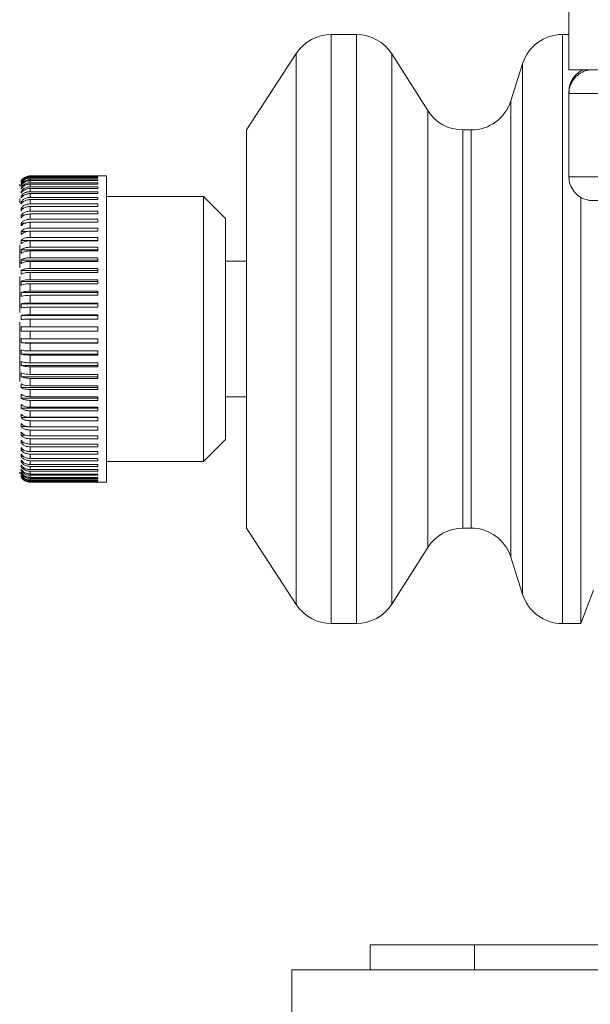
# Model space of a CAD drawing. Extents: x 0 to 796, y 0 to 496.
# Tile 32 of 222: x 107.09 to 108.46, y 305.53 to 307.88. Entities that reach past the tile are written whole.
import ezdxf

# ---------------------------------------------------------------- set-up
doc = ezdxf.new("R2010")
doc.units = 0
doc.header["$LTSCALE"] = 12
doc.header["$MEASUREMENT"] = 0
doc.layers.get('0').update_dxf_attribs({"linetype": 'CONTINUOUS'})
doc.layers.add('X', color=1, linetype='CONTINUOUS')

# ---------------------------------------------------------------- blocks, each defined once
blk = doc.blocks.new('GASTRAIN')
at = {"layer": 'X', "lineweight": 13}
for p, q in [((62.0826, 287.2442), (62.0826, 287.0249)), ((61.5735, 287.1091), (61.5129, 287.1091)), ((61.5129, 287.1091), (61.5129, 285.6991)), ((61.5735, 285.6991), (61.5735, 287.1091)), ((62.0826, 287.1091), (62.0668, 287.1091)), ((62.0668, 287.1091), (62.0668, 285.6991)), ((61.4292, 287.0638), (61.3097, 286.8806)), ((61.4292, 286.4041), (61.4292, 287.0638)), ((61.7442, 286.927), (61.6579, 287.0628)), ((61.6579, 287.0628), (61.6579, 285.7455)), ((61.9715, 287.0392), (61.9436, 286.9506)), ((61.9715, 286.4041), (61.9715, 287.0392)), ((62.0826, 286.9726), (62.0826, 286.968)), ((61.9436, 286.9506), (61.9436, 285.8577)), ((62.0826, 286.968), (62.0826, 286.7686)), ((61.7442, 286.4041), (61.7442, 286.927)), ((61.3097, 286.4041), (61.3097, 286.8806)), ((61.8482, 286.8806), (61.8286, 286.8806)), ((61.8286, 286.8806), (61.8286, 286.4041)), ((61.8482, 286.4041), (61.8482, 286.8806)), ((60.7912, 286.7706), (60.9537, 286.7706)), ((60.7912, 286.7706), (60.7912, 286.7698)), ((60.9537, 286.7698), (60.7912, 286.7698)), ((60.7912, 286.7691), (60.9537, 286.7691)), ((60.7912, 286.7691), (60.7912, 286.7669)), ((60.9537, 286.7669), (60.7912, 286.7669)), ((60.7912, 286.7653), (60.9537, 286.7653)), ((60.7912, 286.7653), (60.7912, 286.7616)), ((60.9537, 286.7616), (60.7912, 286.7616)), ((60.7912, 286.7593), (60.9537, 286.7593)), ((60.7912, 286.7593), (60.7912, 286.7542)), ((60.9742, 286.7706), (60.9537, 286.7706)), ((60.9537, 286.7706), (60.9537, 286.7706)), ((60.9537, 286.7691), (60.9537, 286.7698)), ((60.9537, 286.7653), (60.9537, 286.7669)), ((60.9537, 286.7593), (60.9537, 286.7616)), ((60.9742, 286.4041), (60.9742, 286.7706)), ((60.7694, 286.7573), (60.7694, 286.7565)), ((60.7694, 286.7544), (60.7694, 286.7528)), ((60.7694, 286.7494), (60.7694, 286.747)), ((60.7713, 286.7494), (60.7694, 286.7494)), ((60.7694, 286.7422), (60.7694, 286.7391)), ((60.7721, 286.7422), (60.7694, 286.7422)), ((60.9537, 286.7542), (60.7912, 286.7542)), ((60.7912, 286.7511), (60.9537, 286.7511)), ((60.7912, 286.7511), (60.7912, 286.7446)), ((60.9537, 286.7446), (60.7912, 286.7446)), ((60.7912, 286.7408), (60.9537, 286.7408)), ((60.7912, 286.7408), (60.7912, 286.7329)), ((60.9537, 286.7511), (60.9537, 286.7542)), ((60.9537, 286.7408), (60.9537, 286.7446)), ((60.7662, 286.7054), (60.7662, 286.716)), ((60.7694, 286.7329), (60.7694, 286.7291)), ((60.7729, 286.7329), (60.7694, 286.7329)), ((60.7694, 286.7217), (60.7694, 286.7171)), ((60.7737, 286.7217), (60.7694, 286.7217)), ((60.9537, 286.7329), (60.7912, 286.7329)), ((60.7912, 286.7284), (60.9537, 286.7284)), ((60.7912, 286.7284), (60.7912, 286.7192)), ((60.9537, 286.7192), (60.7912, 286.7192)), ((60.7912, 286.714), (60.9537, 286.714)), ((60.7912, 286.714), (60.7912, 286.7035)), ((60.9537, 286.7284), (60.9537, 286.7329)), ((60.9537, 286.7192), (60.9537, 286.714)), ((61.2065, 286.7211), (60.9742, 286.7211)), ((61.2592, 286.6684), (61.2065, 286.7211)), ((61.2065, 286.4041), (61.2065, 286.7211)), ((62.1111, 286.4041), (62.1111, 286.7192)), ((60.7694, 286.7084), (60.7694, 286.7032)), ((60.7746, 286.7084), (60.7694, 286.7084)), ((60.7694, 286.6933), (60.7694, 286.6874)), ((60.7758, 286.6933), (60.7694, 286.6933)), ((60.9537, 286.7035), (60.7912, 286.7035)), ((60.7912, 286.6977), (60.9537, 286.6977)), ((60.7912, 286.6977), (60.7912, 286.686)), ((60.9537, 286.6977), (60.9537, 286.7035)), ((60.7694, 286.6764), (60.7694, 286.6699)), ((60.7781, 286.6764), (60.7694, 286.6764)), ((60.9537, 286.686), (60.7912, 286.686)), ((60.7912, 286.6795), (60.9537, 286.6795)), ((60.7912, 286.6795), (60.7912, 286.6668)), ((60.9537, 286.6668), (60.7912, 286.6668)), ((60.9537, 286.686), (60.9537, 286.6795)), ((60.9537, 286.6597), (60.9537, 286.6668)), ((61.2592, 286.4041), (61.2592, 286.6684)), ((60.7694, 286.6579), (60.7694, 286.6508)), ((60.7807, 286.6579), (60.7694, 286.6579)), ((60.7912, 286.6597), (60.9537, 286.6597)), ((60.7912, 286.6597), (60.7912, 286.6459)), ((60.9537, 286.6459), (60.7912, 286.6459)), ((60.9537, 286.6459), (60.9537, 286.6383)), ((60.7694, 286.6377), (60.7694, 286.6301)), ((60.7858, 286.6377), (60.7694, 286.6377)), ((60.7912, 286.6383), (60.9537, 286.6383)), ((60.7912, 286.6383), (60.7912, 286.6236)), ((60.9537, 286.6236), (60.7912, 286.6236)), ((60.9537, 286.6236), (60.9537, 286.6155)), ((60.7662, 286.5507), (60.7662, 286.606)), ((60.7694, 286.6161), (60.7694, 286.6081)), ((60.9537, 286.6161), (60.7694, 286.6161)), ((60.7912, 286.6155), (60.9537, 286.6155)), ((60.7912, 286.6155), (60.7912, 286.5999)), ((60.9537, 286.5999), (60.7912, 286.5999)), ((60.9537, 286.5999), (60.9537, 286.5913)), ((60.7694, 286.5933), (60.7694, 286.5847)), ((60.9537, 286.5933), (60.7694, 286.5933)), ((60.7912, 286.5913), (60.9537, 286.5913)), ((60.7912, 286.5913), (60.7912, 286.5749)), ((60.9537, 286.5749), (60.7912, 286.5749)), ((60.9537, 286.5749), (60.9537, 286.566)), ((60.7694, 286.5692), (60.7694, 286.5603)), ((60.9537, 286.5692), (60.7694, 286.5692)), ((60.7912, 286.566), (60.9537, 286.566)), ((60.7912, 286.566), (60.7912, 286.549)), ((60.9537, 286.549), (60.7912, 286.549)), ((60.9537, 286.549), (60.9537, 286.5397)), ((61.3097, 286.5665), (61.2592, 286.5665)), ((60.7662, 286.4436), (60.7662, 286.5302)), ((60.7694, 286.5441), (60.7694, 286.5349)), ((60.9537, 286.5441), (60.7694, 286.5441)), ((60.7912, 286.5397), (60.9537, 286.5397)), ((60.7912, 286.5397), (60.7912, 286.5221)), ((60.7694, 286.5182), (60.7694, 286.5087)), ((60.9537, 286.5182), (60.7694, 286.5182)), ((60.9537, 286.5221), (60.7912, 286.5221)), ((60.7912, 286.5126), (60.9537, 286.5126)), ((60.7912, 286.5126), (60.7912, 286.4945)), ((60.9537, 286.5221), (60.9537, 286.5126)), ((60.7694, 286.4916), (60.7694, 286.4819)), ((60.9537, 286.4916), (60.7694, 286.4916)), ((60.9537, 286.4945), (60.7912, 286.4945)), ((60.7912, 286.4848), (60.9537, 286.4848)), ((60.7912, 286.4848), (60.7912, 286.4664)), ((60.9537, 286.4945), (60.9537, 286.4848)), ((60.7694, 286.4644), (60.7694, 286.4545)), ((60.9537, 286.4644), (60.7694, 286.4644)), ((60.9537, 286.4664), (60.7912, 286.4664)), ((60.7912, 286.4565), (60.9537, 286.4565)), ((60.7912, 286.4565), (60.7912, 286.4379)), ((60.9537, 286.4664), (60.9537, 286.4565)), ((60.7694, 286.4369), (60.7694, 286.4269)), ((60.9537, 286.4369), (60.7694, 286.4369)), ((60.9537, 286.4379), (60.7912, 286.4379)), ((60.9537, 286.4279), (60.9537, 286.4379)), ((60.7662, 286.2783), (60.7662, 286.4207)), ((60.7912, 286.4279), (60.9537, 286.4279)), ((60.7912, 286.4279), (60.7912, 286.4091)), ((60.9537, 286.4091), (60.7912, 286.4091)), ((60.9537, 286.4091), (60.9537, 286.3991)), ((60.7912, 286.3991), (60.9537, 286.3991)), ((60.7912, 286.3991), (60.7912, 286.3804)), ((60.9742, 286.0376), (60.9742, 286.4041)), ((61.2065, 286.0871), (61.2065, 286.4041)), ((61.2592, 286.1398), (61.2592, 286.4041)), ((61.3097, 285.9276), (61.3097, 286.4041)), ((61.4292, 285.7445), (61.4292, 286.4041)), ((61.7442, 285.8813), (61.7442, 286.4041)), ((61.8286, 286.4041), (61.8286, 285.9276)), ((61.8482, 285.9276), (61.8482, 286.4041)), ((61.9715, 285.7691), (61.9715, 286.4041)), ((62.1111, 285.6991), (62.1111, 286.4041)), ((60.7694, 286.3813), (60.7694, 286.3714)), ((60.9537, 286.3714), (60.7694, 286.3714)), ((60.9537, 286.3804), (60.7912, 286.3804)), ((60.7912, 286.3704), (60.9537, 286.3704)), ((60.7912, 286.3704), (60.7912, 286.3517)), ((60.9537, 286.3804), (60.9537, 286.3704)), ((60.7694, 286.3537), (60.7694, 286.3438)), ((60.9537, 286.3438), (60.7694, 286.3438)), ((60.9537, 286.3517), (60.7912, 286.3517)), ((60.7912, 286.3419), (60.9537, 286.3419)), ((60.7912, 286.3419), (60.7912, 286.3234)), ((60.9537, 286.3517), (60.9537, 286.3419)), ((60.7694, 286.3264), (60.7694, 286.3167)), ((60.9537, 286.3167), (60.7694, 286.3167)), ((60.9537, 286.3234), (60.7912, 286.3234)), ((60.7912, 286.3137), (60.9537, 286.3137)), ((60.7912, 286.3137), (60.7912, 286.2956)), ((60.9537, 286.3234), (60.9537, 286.3137)), ((60.7694, 286.2995), (60.7694, 286.29)), ((60.9537, 286.29), (60.7694, 286.29)), ((60.9537, 286.2956), (60.7912, 286.2956)), ((60.9537, 286.2956), (60.9537, 286.2861)), ((60.7694, 286.2733), (60.7694, 286.2641)), ((60.7912, 286.2861), (60.9537, 286.2861)), ((60.7912, 286.2861), (60.7912, 286.2685)), ((60.9537, 286.2685), (60.7912, 286.2685)), ((60.9537, 286.2685), (60.9537, 286.2593)), ((60.9537, 286.2641), (60.7694, 286.2641)), ((60.7694, 286.2479), (60.7694, 286.239)), ((60.7912, 286.2593), (60.9537, 286.2593)), ((60.7912, 286.2593), (60.7912, 286.2422)), ((60.9537, 286.2422), (60.7912, 286.2422)), ((60.9537, 286.2333), (60.9537, 286.2422)), ((61.2592, 286.2417), (61.3097, 286.2417)), ((60.9537, 286.239), (60.7694, 286.239)), ((60.7694, 286.2235), (60.7694, 286.215)), ((60.7912, 286.2333), (60.9537, 286.2333)), ((60.7912, 286.2333), (60.7912, 286.2169)), ((60.9537, 286.215), (60.7694, 286.215)), ((60.7694, 286.2002), (60.7694, 286.1921)), ((60.9537, 286.2169), (60.7912, 286.2169)), ((60.7912, 286.2084), (60.9537, 286.2084)), ((60.7912, 286.2084), (60.7912, 286.1928)), ((60.9537, 286.2084), (60.9537, 286.2169)), ((60.9537, 286.1921), (60.7694, 286.1921)), ((60.7694, 286.1781), (60.7694, 286.1705)), ((60.7859, 286.1705), (60.7694, 286.1705)), ((60.9537, 286.1928), (60.7912, 286.1928)), ((60.7912, 286.1847), (60.9537, 286.1847)), ((60.7912, 286.1847), (60.7912, 286.1699)), ((60.9537, 286.1699), (60.7912, 286.1699)), ((60.9537, 286.1928), (60.9537, 286.1847)), ((60.9537, 286.1623), (60.9537, 286.1699)), ((60.7694, 286.1574), (60.7694, 286.1504)), ((60.7805, 286.1504), (60.7694, 286.1504)), ((60.7912, 286.1623), (60.9537, 286.1623)), ((60.7912, 286.1623), (60.7912, 286.1485)), ((60.9537, 286.1485), (60.7912, 286.1485)), ((60.9537, 286.1415), (60.9537, 286.1485)), ((60.7694, 286.1383), (60.7694, 286.1318)), ((60.7781, 286.1318), (60.7694, 286.1318)), ((60.7912, 286.1415), (60.9537, 286.1415)), ((60.7912, 286.1415), (60.7912, 286.1287)), ((60.9537, 286.1287), (60.7912, 286.1287)), ((60.9537, 286.1222), (60.9537, 286.1287)), ((61.2065, 286.0871), (61.2592, 286.1398)), ((60.7694, 286.1208), (60.7694, 286.1149)), ((60.776, 286.1149), (60.7694, 286.1149)), ((60.7694, 286.105), (60.7694, 286.0998)), ((60.7745, 286.0998), (60.7694, 286.0998)), ((60.7912, 286.1222), (60.9537, 286.1222)), ((60.7912, 286.1222), (60.7912, 286.1106)), ((60.9537, 286.1106), (60.7912, 286.1106)), ((60.7912, 286.1047), (60.9537, 286.1047)), ((60.7912, 286.1047), (60.7912, 286.0943)), ((60.9537, 286.1106), (60.9537, 286.1047)), ((60.7694, 286.0911), (60.7694, 286.0866)), ((60.7736, 286.0866), (60.7694, 286.0866)), ((60.7694, 286.0791), (60.7694, 286.0753)), ((60.9537, 286.0943), (60.7912, 286.0943)), ((60.7912, 286.089), (60.9537, 286.089)), ((60.7912, 286.089), (60.7912, 286.0799)), ((60.9537, 286.0799), (60.7912, 286.0799)), ((60.9537, 286.089), (60.9537, 286.0943)), ((60.9537, 286.0753), (60.9537, 286.0799)), ((60.9742, 286.0871), (61.2065, 286.0871)), ((60.7728, 286.0753), (60.7694, 286.0753)), ((60.7694, 286.0691), (60.7694, 286.066)), ((60.7721, 286.066), (60.7694, 286.066)), ((60.7694, 286.0612), (60.7694, 286.0589)), ((60.7714, 286.0589), (60.7694, 286.0589)), ((60.7694, 286.0554), (60.7694, 286.0538)), ((60.7912, 286.0753), (60.9537, 286.0753)), ((60.7912, 286.0753), (60.7912, 286.0675)), ((60.9537, 286.0675), (60.7912, 286.0675)), ((60.7912, 286.0636), (60.9537, 286.0636)), ((60.7912, 286.0636), (60.7912, 286.0571)), ((60.9537, 286.0571), (60.7912, 286.0571)), ((60.7912, 286.054), (60.9537, 286.054)), ((60.7912, 286.054), (60.7912, 286.0489)), ((60.9537, 286.0636), (60.9537, 286.0675)), ((60.9537, 286.054), (60.9537, 286.0571)), ((60.7694, 286.0518), (60.7694, 286.051)), ((60.9537, 286.0489), (60.7912, 286.0489)), ((60.7912, 286.0466), (60.9537, 286.0466)), ((60.7912, 286.0466), (60.7912, 286.0429)), ((60.9537, 286.0429), (60.7912, 286.0429)), ((60.7912, 286.0414), (60.9537, 286.0414)), ((60.7912, 286.0414), (60.7912, 286.0392)), ((60.9537, 286.0392), (60.7912, 286.0392)), ((60.7912, 286.0384), (60.9537, 286.0384)), ((60.7912, 286.0384), (60.7912, 286.0377)), ((60.9537, 286.0377), (60.7912, 286.0377)), ((60.9537, 286.0489), (60.9537, 286.0466)), ((60.9537, 286.0429), (60.9537, 286.0414)), ((60.9537, 286.0384), (60.9537, 286.0392)), ((60.9537, 286.0376), (60.9742, 286.0376)), ((61.3097, 285.9276), (61.4292, 285.7445)), ((61.8286, 285.9276), (61.8482, 285.9276)), ((61.6579, 285.7455), (61.7442, 285.8813)), ((61.9436, 285.8577), (61.9715, 285.7691)), ((62.1111, 285.6991), (62.1412, 285.7791)), ((61.5129, 285.6991), (61.5735, 285.6991)), ((62.0668, 285.6991), (62.1111, 285.6991)), ((61.6062, 284.8702), (61.6062, 284.9302)), ((61.6062, 284.9302), (61.8562, 284.9302)), ((61.8562, 284.9302), (68.1062, 284.9302)), ((61.8562, 284.9302), (61.8562, 284.8702)), ((68.6687, 284.8702), (61.4187, 284.8702)), ((61.4187, 284.7052), (61.4187, 284.8702))]:
    blk.add_line(p, q, dxfattribs=at)
for centre, radius, start, end in [((61.5129, 287.0091), 0.1, 90, 146.8746), ((61.5735, 287.0091), 0.1, 32.442, 90), ((62.0668, 287.0091), 0.1, 90, 162.515), ((61.8482, 286.9806), 0.1, 270, 342.515), ((61.8286, 286.9806), 0.1, 212.442, 270), ((60.7912, 286.7456), 0.025, 167.5277, 180), ((60.7912, 286.0626), 0.025, 180, 192.4457), ((61.8286, 285.8276), 0.1, 90, 147.558), ((61.8482, 285.8276), 0.1, 17.485, 90), ((62.0668, 285.7991), 0.1, 197.485, 270), ((61.5129, 285.7991), 0.1, 213.1254, 270), ((61.5735, 285.7991), 0.1, 270, 327.558)]:
    blk.add_arc(centre, radius, start, end, dxfattribs=at)
at = {"layer": 'X', "lineweight": 13, "extrusion": (0, 0, -1)}
for centre, start_param in [((62.4433, 287.0249), -1.994723), ((62.4433, 286.9726), -0.031898), ((62.4433, 286.968), -1.994723)]:
    blk.add_ellipse(centre, major_axis=(-0.3607, 0), ratio=0.002092, start_param=start_param, end_param=0, dxfattribs=at)
at = {"layer": 'X', "lineweight": 13}
blk.add_ellipse((62.4433, 286.7686), major_axis=(-0.3607, 0), ratio=0.002092, start_param=0, end_param=1.994723, dxfattribs=at)
for points, knots in [([(62.0826, 286.9726), (62.0826, 286.9787), (62.0836, 286.985), (62.0875, 286.9965), (62.0904, 287.002), (62.0977, 287.0117), (62.1021, 287.016), (62.11, 287.0214), (62.1131, 287.0232), (62.1164, 287.0246)], [0, 0, 0, 0, 0.01847311, 0.01847311, 0.03661133, 0.03661133, 0.05476055, 0.05476055, 0.06536192, 0.06536192, 0.06536192, 0.06536192]), ([(62.0826, 286.968), (62.0826, 286.9741), (62.0836, 286.9804), (62.0875, 286.9919), (62.0904, 286.9974), (62.0977, 287.0071), (62.1021, 287.0114), (62.1121, 287.0182), (62.1177, 287.0209), (62.126, 287.0234), (62.1288, 287.024), (62.1318, 287.0244), (62.1323, 287.0245), (62.1329, 287.0245)], [0, 0, 0, 0, 0.01847311, 0.01847311, 0.03661133, 0.03661133, 0.05476055, 0.05476055, 0.07289074, 0.07289074, 0.08112258, 0.08112258, 0.08310986, 0.08310986, 0.08310986, 0.08310986]), ([(60.7912, 286.7706), (60.79, 286.7705), (60.786, 286.7704), (60.7794, 286.7682), (60.7732, 286.7636), (60.7705, 286.7596), (60.7694, 286.758)], [0, 0, 0, 0, 0.1352, 0.455307, 0.775413, 1, 1, 1, 1]), ([(60.7694, 286.7573), (60.7711, 286.7596), (60.7743, 286.7642), (60.7818, 286.7685), (60.7877, 286.7698), (60.7908, 286.7698), (60.7912, 286.7698)], [0, 0, 0, 0, 0.320079, 0.640501, 0.960902, 1, 1, 1, 1]), ([(60.7912, 286.7691), (60.7884, 286.7688), (60.7827, 286.7682), (60.7753, 286.7639), (60.7712, 286.7595), (60.7696, 286.7568), (60.7694, 286.7565)], [0, 0, 0, 0, 0.320087, 0.64047, 0.960866, 1, 1, 1, 1]), ([(60.7694, 286.7544), (60.7711, 286.7567), (60.7743, 286.7612), (60.7818, 286.7655), (60.7877, 286.7668), (60.7908, 286.7669), (60.7912, 286.7669)], [0, 0, 0, 0, 0.320076, 0.640498, 0.960898, 1, 1, 1, 1]), ([(60.7912, 286.7653), (60.7884, 286.765), (60.7827, 286.7645), (60.7753, 286.7602), (60.7712, 286.7558), (60.7696, 286.7531), (60.7694, 286.7528)], [0, 0, 0, 0, 0.320087, 0.64047, 0.960866, 1, 1, 1, 1]), ([(60.7694, 286.7494), (60.7711, 286.7516), (60.7743, 286.7561), (60.7818, 286.7603), (60.7877, 286.7616), (60.7908, 286.7616), (60.7912, 286.7616)], [0, 0, 0, 0, 0.32007, 0.640492, 0.960893, 1, 1, 1, 1]), ([(60.7912, 286.7593), (60.7884, 286.759), (60.7827, 286.7585), (60.7753, 286.7543), (60.7712, 286.7499), (60.7696, 286.7473), (60.7694, 286.747)], [0, 0, 0, 0, 0.320087, 0.64047, 0.960866, 1, 1, 1, 1]), ([(62.5683, 286.7111), (62.5383, 286.7111), (62.5057, 286.7111), (62.4409, 286.711), (62.4078, 286.711), (62.3449, 286.7111), (62.3141, 286.7111), (62.2588, 286.7112), (62.2335, 286.7112), (62.1914, 286.7113), (62.1741, 286.7114), (62.1495, 286.7115), (62.1434, 286.7115), (62.1381, 286.7117), (62.1377, 286.7117), (62.1367, 286.7117), (62.1361, 286.7118), (62.1347, 286.7119), (62.134, 286.7119), (62.1326, 286.7121), (62.1319, 286.7122), (62.1297, 286.7125), (62.1282, 286.7128), (62.1248, 286.7136), (62.123, 286.7141), (62.1174, 286.716), (62.1137, 286.7177), (62.1053, 286.7227), (62.1008, 286.7265), (62.093, 286.7352), (62.0896, 286.7405), (62.0848, 286.7516), (62.0833, 286.7576), (62.0826, 286.7653), (62.0826, 286.767), (62.0826, 286.7686)], [0, 0, 0, 0, 0.0986059, 0.0986059, 0.1954155, 0.1954155, 0.2922802, 0.2922802, 0.3891621, 0.3891621, 0.4861223, 0.4861223, 0.5833701, 0.5833701, 0.5906473, 0.5906473, 0.5961331, 0.5961331, 0.5994658, 0.5994658, 0.6019189, 0.6019189, 0.6068455, 0.6068455, 0.6124455, 0.6124455, 0.6246678, 0.6246678, 0.6418365, 0.6418365, 0.6599603, 0.6599603, 0.6781082, 0.6781082, 0.6831433, 0.6831433, 0.6831433, 0.6831433]), ([(60.7694, 286.7422), (60.7711, 286.7444), (60.7743, 286.7488), (60.7818, 286.7529), (60.7877, 286.7542), (60.7908, 286.7542), (60.7912, 286.7542)], [0, 0, 0, 0, 0.320063, 0.640485, 0.960885, 1, 1, 1, 1]), ([(60.7912, 286.7511), (60.7884, 286.7508), (60.7827, 286.7503), (60.7753, 286.7462), (60.7712, 286.742), (60.7696, 286.7394), (60.7694, 286.7391)], [0, 0, 0, 0, 0.320087, 0.64047, 0.960866, 1, 1, 1, 1]), ([(60.7694, 286.7329), (60.7711, 286.7351), (60.7743, 286.7393), (60.7818, 286.7434), (60.7877, 286.7446), (60.7908, 286.7446), (60.7912, 286.7446)], [0, 0, 0, 0, 0.320052, 0.640474, 0.960874, 1, 1, 1, 1]), ([(60.7912, 286.7408), (60.7884, 286.7405), (60.7827, 286.74), (60.7753, 286.736), (60.7712, 286.7319), (60.7696, 286.7294), (60.7694, 286.7291)], [0, 0, 0, 0, 0.320087, 0.64047, 0.960866, 1, 1, 1, 1]), ([(60.7694, 286.7217), (60.7711, 286.7237), (60.7743, 286.7278), (60.7818, 286.7317), (60.7877, 286.7329), (60.7908, 286.7329), (60.7912, 286.7329)], [0, 0, 0, 0, 0.320038, 0.64046, 0.960861, 1, 1, 1, 1]), ([(60.7912, 286.7284), (60.7884, 286.7281), (60.7827, 286.7276), (60.7753, 286.7238), (60.7712, 286.7198), (60.7696, 286.7174), (60.7694, 286.7171)], [0, 0, 0, 0, 0.320087, 0.64047, 0.960866, 1, 1, 1, 1]), ([(60.7694, 286.7084), (60.7711, 286.7104), (60.7743, 286.7143), (60.7818, 286.718), (60.7877, 286.7192), (60.7908, 286.7192), (60.7912, 286.7192)], [0, 0, 0, 0, 0.320021, 0.640443, 0.960843, 1, 1, 1, 1]), ([(60.7912, 286.714), (60.7884, 286.7137), (60.7827, 286.7133), (60.7753, 286.7096), (60.7712, 286.7058), (60.7696, 286.7035), (60.7694, 286.7032)], [0, 0, 0, 0, 0.320087, 0.64047, 0.960866, 1, 1, 1, 1]), ([(60.7694, 286.6933), (60.7711, 286.6952), (60.7743, 286.6989), (60.7818, 286.7024), (60.7877, 286.7035), (60.7908, 286.7035), (60.7912, 286.7035)], [0, 0, 0, 0, 0.319999, 0.640421, 0.960821, 1, 1, 1, 1]), ([(60.7912, 286.6977), (60.7884, 286.6974), (60.7827, 286.697), (60.7753, 286.6935), (60.7712, 286.6899), (60.7696, 286.6877), (60.7694, 286.6874)], [0, 0, 0, 0, 0.320087, 0.64047, 0.960866, 1, 1, 1, 1]), ([(60.7694, 286.6764), (60.7711, 286.6782), (60.7743, 286.6817), (60.7818, 286.685), (60.7877, 286.686), (60.7908, 286.686), (60.7912, 286.686)], [0, 0, 0, 0, 0.319972, 0.640394, 0.960794, 1, 1, 1, 1]), ([(60.7912, 286.6795), (60.7884, 286.6793), (60.7827, 286.6789), (60.7753, 286.6756), (60.7712, 286.6722), (60.7696, 286.6702), (60.7694, 286.6699)], [0, 0, 0, 0, 0.320087, 0.64047, 0.960866, 1, 1, 1, 1]), ([(60.7694, 286.6579), (60.7711, 286.6595), (60.7743, 286.6627), (60.7818, 286.6658), (60.7877, 286.6668), (60.7908, 286.6668), (60.7912, 286.6668)], [0, 0, 0, 0, 0.319938, 0.64036, 0.96076, 1, 1, 1, 1]), ([(60.7912, 286.6597), (60.7884, 286.6595), (60.7827, 286.6591), (60.7753, 286.6561), (60.7712, 286.6529), (60.7696, 286.651), (60.7694, 286.6508)], [0, 0, 0, 0, 0.320087, 0.64047, 0.960866, 1, 1, 1, 1]), ([(60.7694, 286.6377), (60.7711, 286.6392), (60.7743, 286.6422), (60.7818, 286.645), (60.7877, 286.6459), (60.7908, 286.6459), (60.7912, 286.6459)], [0, 0, 0, 0, 0.319972, 0.640394, 0.960794, 1, 1, 1, 1]), ([(60.7912, 286.6383), (60.7884, 286.6381), (60.7827, 286.6378), (60.7753, 286.635), (60.7712, 286.6321), (60.7696, 286.6303), (60.7694, 286.6301)], [0, 0, 0, 0, 0.320087, 0.64047, 0.960866, 1, 1, 1, 1]), ([(60.7694, 286.6161), (60.7711, 286.6175), (60.7743, 286.6202), (60.7818, 286.6228), (60.7877, 286.6235), (60.7908, 286.6236), (60.7912, 286.6236)], [0, 0, 0, 0, 0.319999, 0.640421, 0.960821, 1, 1, 1, 1]), ([(60.7912, 286.6155), (60.7884, 286.6153), (60.7827, 286.615), (60.7753, 286.6125), (60.7712, 286.6098), (60.7696, 286.6082), (60.7694, 286.6081)], [0, 0, 0, 0, 0.320087, 0.64047, 0.960866, 1, 1, 1, 1]), ([(60.7694, 286.5933), (60.7711, 286.5945), (60.7743, 286.5969), (60.7818, 286.5992), (60.7877, 286.5998), (60.7908, 286.5999), (60.7912, 286.5999)], [0, 0, 0, 0, 0.320021, 0.640443, 0.960843, 1, 1, 1, 1]), ([(60.7912, 286.5913), (60.7884, 286.5912), (60.7827, 286.5909), (60.7753, 286.5887), (60.7712, 286.5863), (60.7696, 286.5849), (60.7694, 286.5847)], [0, 0, 0, 0, 0.320087, 0.64047, 0.960866, 1, 1, 1, 1]), ([(60.7694, 286.5692), (60.7711, 286.5703), (60.7743, 286.5724), (60.7818, 286.5743), (60.7877, 286.5749), (60.7908, 286.5749), (60.7912, 286.5749)], [0, 0, 0, 0, 0.320038, 0.64046, 0.960861, 1, 1, 1, 1]), ([(60.7912, 286.566), (60.7884, 286.5659), (60.7827, 286.5657), (60.7753, 286.5637), (60.7712, 286.5617), (60.7696, 286.5604), (60.7694, 286.5603)], [0, 0, 0, 0, 0.320087, 0.64047, 0.960866, 1, 1, 1, 1]), ([(60.7694, 286.5441), (60.7711, 286.545), (60.7743, 286.5468), (60.7818, 286.5485), (60.7877, 286.549), (60.7908, 286.549), (60.7912, 286.549)], [0, 0, 0, 0, 0.320052, 0.640474, 0.960874, 1, 1, 1, 1]), ([(60.7912, 286.5397), (60.7884, 286.5396), (60.7827, 286.5394), (60.7753, 286.5378), (60.7712, 286.5361), (60.7696, 286.535), (60.7694, 286.5349)], [0, 0, 0, 0, 0.320087, 0.64047, 0.960866, 1, 1, 1, 1]), ([(60.7694, 286.5182), (60.7711, 286.5189), (60.7743, 286.5204), (60.7818, 286.5217), (60.7877, 286.5221), (60.7908, 286.5221), (60.7912, 286.5221)], [0, 0, 0, 0, 0.320063, 0.640485, 0.960885, 1, 1, 1, 1]), ([(60.7912, 286.5126), (60.7884, 286.5125), (60.7827, 286.5124), (60.7753, 286.511), (60.7712, 286.5096), (60.7696, 286.5088), (60.7694, 286.5087)], [0, 0, 0, 0, 0.320087, 0.64047, 0.960866, 1, 1, 1, 1]), ([(60.7694, 286.4916), (60.7711, 286.4921), (60.7743, 286.4932), (60.7818, 286.4942), (60.7877, 286.4945), (60.7908, 286.4945), (60.7912, 286.4945)], [0, 0, 0, 0, 0.32007, 0.640492, 0.960893, 1, 1, 1, 1]), ([(60.7912, 286.4848), (60.7884, 286.4847), (60.7827, 286.4846), (60.7753, 286.4836), (60.7712, 286.4826), (60.7696, 286.4819), (60.7694, 286.4819)], [0, 0, 0, 0, 0.320087, 0.64047, 0.960866, 1, 1, 1, 1]), ([(60.7694, 286.4644), (60.7711, 286.4648), (60.7743, 286.4655), (60.7818, 286.4662), (60.7877, 286.4664), (60.7908, 286.4664), (60.7912, 286.4664)], [0, 0, 0, 0, 0.320076, 0.640498, 0.960898, 1, 1, 1, 1]), ([(60.7912, 286.4565), (60.7884, 286.4565), (60.7827, 286.4564), (60.7753, 286.4557), (60.7712, 286.455), (60.7696, 286.4546), (60.7694, 286.4545)], [0, 0, 0, 0, 0.320087, 0.64047, 0.960866, 1, 1, 1, 1]), ([(60.7694, 286.4369), (60.7711, 286.437), (60.7743, 286.4374), (60.7818, 286.4378), (60.7877, 286.4379), (60.7908, 286.4379), (60.7912, 286.4379)], [0, 0, 0, 0, 0.320079, 0.640501, 0.960902, 1, 1, 1, 1]), ([(60.7912, 286.4279), (60.7884, 286.4279), (60.7827, 286.4278), (60.7753, 286.4275), (60.7712, 286.4271), (60.7696, 286.4269), (60.7694, 286.4269)], [0, 0, 0, 0, 0.320087, 0.64047, 0.960866, 1, 1, 1, 1]), ([(60.7694, 286.4091), (60.7695, 286.4091), (60.7711, 286.4091), (60.7749, 286.4091), (60.7814, 286.4091), (60.787, 286.4091), (60.79, 286.4091), (60.7912, 286.4091)], [0, 0, 0, 0, 0.024268, 0.344393, 0.664489, 0.864821, 1, 1, 1, 1]), ([(60.7912, 286.3991), (60.79, 286.3991), (60.786, 286.3991), (60.7794, 286.3991), (60.7732, 286.3991), (60.7705, 286.3991), (60.7694, 286.3991)], [0, 0, 0, 0, 0.1352, 0.455307, 0.775413, 1, 1, 1, 1]), ([(60.7694, 286.3813), (60.7711, 286.3812), (60.7743, 286.3808), (60.7818, 286.3805), (60.7877, 286.3804), (60.7908, 286.3804), (60.7912, 286.3804)], [0, 0, 0, 0, 0.320079, 0.640501, 0.960902, 1, 1, 1, 1]), ([(60.7912, 286.3704), (60.7884, 286.3704), (60.7827, 286.3704), (60.7753, 286.3708), (60.7712, 286.3711), (60.7696, 286.3713), (60.7694, 286.3714)], [0, 0, 0, 0, 0.320087, 0.64047, 0.960866, 1, 1, 1, 1]), ([(60.7694, 286.3537), (60.7711, 286.3533), (60.7743, 286.3526), (60.7818, 286.3519), (60.7877, 286.3517), (60.7908, 286.3517), (60.7912, 286.3517)], [0, 0, 0, 0, 0.320076, 0.640498, 0.960898, 1, 1, 1, 1]), ([(60.7912, 286.3419), (60.7884, 286.3419), (60.7827, 286.342), (60.7753, 286.3427), (60.7712, 286.3434), (60.7696, 286.3438), (60.7694, 286.3438)], [0, 0, 0, 0, 0.320087, 0.64047, 0.960866, 1, 1, 1, 1]), ([(60.7694, 286.3264), (60.7711, 286.3258), (60.7743, 286.3248), (60.7818, 286.3237), (60.7877, 286.3234), (60.7908, 286.3234), (60.7912, 286.3234)], [0, 0, 0, 0, 0.32007, 0.640492, 0.960893, 1, 1, 1, 1]), ([(60.7912, 286.3137), (60.7884, 286.3138), (60.7827, 286.3139), (60.7753, 286.3149), (60.7712, 286.316), (60.7696, 286.3166), (60.7694, 286.3167)], [0, 0, 0, 0, 0.320087, 0.64047, 0.960866, 1, 1, 1, 1]), ([(60.7694, 286.2995), (60.7711, 286.2988), (60.7743, 286.2974), (60.7818, 286.296), (60.7877, 286.2956), (60.7908, 286.2956), (60.7912, 286.2956)], [0, 0, 0, 0, 0.320063, 0.640485, 0.960885, 1, 1, 1, 1]), ([(60.7912, 286.2861), (60.7884, 286.2862), (60.7827, 286.2864), (60.7753, 286.2877), (60.7712, 286.2891), (60.7696, 286.2899), (60.7694, 286.29)], [0, 0, 0, 0, 0.320087, 0.64047, 0.960866, 1, 1, 1, 1]), ([(60.7694, 286.2733), (60.7711, 286.2724), (60.7743, 286.2707), (60.7818, 286.269), (60.7877, 286.2685), (60.7908, 286.2685), (60.7912, 286.2685)], [0, 0, 0, 0, 0.320052, 0.640474, 0.960874, 1, 1, 1, 1]), ([(60.7912, 286.2593), (60.7884, 286.2594), (60.7827, 286.2596), (60.7753, 286.2612), (60.7712, 286.2629), (60.7696, 286.264), (60.7694, 286.2641)], [0, 0, 0, 0, 0.320087, 0.64047, 0.960866, 1, 1, 1, 1]), ([(60.7694, 286.2479), (60.7711, 286.2469), (60.7743, 286.2448), (60.7818, 286.2428), (60.7877, 286.2422), (60.7908, 286.2422), (60.7912, 286.2422)], [0, 0, 0, 0, 0.320038, 0.64046, 0.960861, 1, 1, 1, 1]), ([(60.7912, 286.2333), (60.7884, 286.2334), (60.7827, 286.2337), (60.7753, 286.2356), (60.7712, 286.2377), (60.7696, 286.2389), (60.7694, 286.239)], [0, 0, 0, 0, 0.320087, 0.64047, 0.960866, 1, 1, 1, 1]), ([(60.7694, 286.2235), (60.7711, 286.2223), (60.7743, 286.2199), (60.7818, 286.2176), (60.7877, 286.2169), (60.7908, 286.2169), (60.7912, 286.2169)], [0, 0, 0, 0, 0.320021, 0.640443, 0.960843, 1, 1, 1, 1]), ([(60.7912, 286.2084), (60.7884, 286.2085), (60.7827, 286.2088), (60.7753, 286.2111), (60.7712, 286.2134), (60.7696, 286.2148), (60.7694, 286.215)], [0, 0, 0, 0, 0.320087, 0.64047, 0.960866, 1, 1, 1, 1]), ([(60.7694, 286.2002), (60.7711, 286.1988), (60.7743, 286.1961), (60.7818, 286.1936), (60.7877, 286.1928), (60.7908, 286.1928), (60.7912, 286.1928)], [0, 0, 0, 0, 0.319999, 0.640421, 0.960821, 1, 1, 1, 1]), ([(60.7912, 286.1847), (60.7884, 286.1848), (60.7827, 286.1852), (60.7753, 286.1877), (60.7712, 286.1903), (60.7696, 286.1919), (60.7694, 286.1921)], [0, 0, 0, 0, 0.320087, 0.64047, 0.960866, 1, 1, 1, 1]), ([(60.7694, 286.1781), (60.7711, 286.1766), (60.7743, 286.1736), (60.7818, 286.1708), (60.7877, 286.17), (60.7908, 286.1699), (60.7912, 286.1699)], [0, 0, 0, 0, 0.319972, 0.640394, 0.960794, 1, 1, 1, 1]), ([(60.7912, 286.1623), (60.7884, 286.1625), (60.7827, 286.1629), (60.7753, 286.1657), (60.7712, 286.1686), (60.7696, 286.1703), (60.7694, 286.1705)], [0, 0, 0, 0, 0.320087, 0.64047, 0.960866, 1, 1, 1, 1]), ([(60.7694, 286.1574), (60.7711, 286.1558), (60.7743, 286.1526), (60.7818, 286.1495), (60.7877, 286.1486), (60.7908, 286.1485), (60.7912, 286.1485)], [0, 0, 0, 0, 0.319938, 0.64036, 0.96076, 1, 1, 1, 1]), ([(60.7912, 286.1415), (60.7884, 286.1416), (60.7827, 286.142), (60.7753, 286.1451), (60.7712, 286.1483), (60.7696, 286.1502), (60.7694, 286.1504)], [0, 0, 0, 0, 0.320087, 0.64047, 0.960866, 1, 1, 1, 1]), ([(60.7694, 286.1383), (60.7711, 286.1365), (60.7743, 286.133), (60.7818, 286.1297), (60.7877, 286.1287), (60.7908, 286.1287), (60.7912, 286.1287)], [0, 0, 0, 0, 0.319972, 0.640394, 0.960794, 1, 1, 1, 1]), ([(60.7912, 286.1222), (60.7884, 286.1224), (60.7827, 286.1228), (60.7753, 286.1261), (60.7712, 286.1295), (60.7696, 286.1316), (60.7694, 286.1318)], [0, 0, 0, 0, 0.320087, 0.64047, 0.960866, 1, 1, 1, 1]), ([(60.7694, 286.1208), (60.7711, 286.1189), (60.7743, 286.1152), (60.7818, 286.1117), (60.7877, 286.1106), (60.7908, 286.1106), (60.7912, 286.1106)], [0, 0, 0, 0, 0.319999, 0.640421, 0.960821, 1, 1, 1, 1]), ([(60.7912, 286.1047), (60.7884, 286.1049), (60.7827, 286.1054), (60.7753, 286.1089), (60.7712, 286.1125), (60.7696, 286.1147), (60.7694, 286.1149)], [0, 0, 0, 0, 0.320087, 0.64047, 0.960866, 1, 1, 1, 1]), ([(60.7694, 286.105), (60.7711, 286.1031), (60.7743, 286.0991), (60.7818, 286.0954), (60.7877, 286.0943), (60.7908, 286.0943), (60.7912, 286.0943)], [0, 0, 0, 0, 0.320021, 0.640443, 0.960843, 1, 1, 1, 1]), ([(60.7912, 286.089), (60.7884, 286.0893), (60.7827, 286.0897), (60.7753, 286.0934), (60.7712, 286.0972), (60.7696, 286.0996), (60.7694, 286.0998)], [0, 0, 0, 0, 0.320087, 0.64047, 0.960866, 1, 1, 1, 1]), ([(60.7694, 286.0911), (60.7711, 286.0891), (60.7743, 286.085), (60.7818, 286.0811), (60.7877, 286.0799), (60.7908, 286.0799), (60.7912, 286.0799)], [0, 0, 0, 0, 0.320038, 0.64046, 0.960861, 1, 1, 1, 1]), ([(60.7912, 286.0753), (60.7884, 286.0756), (60.7827, 286.0761), (60.7753, 286.0799), (60.7712, 286.0839), (60.7696, 286.0863), (60.7694, 286.0866)], [0, 0, 0, 0, 0.320087, 0.64047, 0.960866, 1, 1, 1, 1]), ([(60.7694, 286.0791), (60.7711, 286.077), (60.7743, 286.0727), (60.7818, 286.0687), (60.7877, 286.0675), (60.7908, 286.0675), (60.7912, 286.0675)], [0, 0, 0, 0, 0.320052, 0.640474, 0.960874, 1, 1, 1, 1]), ([(60.7912, 286.0636), (60.7884, 286.0639), (60.7827, 286.0644), (60.7753, 286.0684), (60.7712, 286.0725), (60.7696, 286.075), (60.7694, 286.0753)], [0, 0, 0, 0, 0.320087, 0.64047, 0.960866, 1, 1, 1, 1]), ([(60.7694, 286.0691), (60.7711, 286.0669), (60.7743, 286.0626), (60.7818, 286.0584), (60.7877, 286.0572), (60.7908, 286.0571), (60.7912, 286.0571)], [0, 0, 0, 0, 0.320063, 0.640485, 0.960885, 1, 1, 1, 1]), ([(60.7912, 286.054), (60.7884, 286.0543), (60.7827, 286.0548), (60.7753, 286.0589), (60.7712, 286.0632), (60.7696, 286.0658), (60.7694, 286.066)], [0, 0, 0, 0, 0.320087, 0.64047, 0.960866, 1, 1, 1, 1]), ([(60.7694, 286.0612), (60.7711, 286.059), (60.7743, 286.0545), (60.7818, 286.0503), (60.7877, 286.049), (60.7908, 286.049), (60.7912, 286.0489)], [0, 0, 0, 0, 0.32007, 0.640492, 0.960893, 1, 1, 1, 1]), ([(60.7912, 286.0466), (60.7884, 286.0469), (60.7827, 286.0474), (60.7753, 286.0516), (60.7712, 286.056), (60.7696, 286.0586), (60.7694, 286.0589)], [0, 0, 0, 0, 0.320087, 0.64047, 0.960866, 1, 1, 1, 1]), ([(60.7694, 286.0554), (60.7711, 286.0531), (60.7743, 286.0486), (60.7818, 286.0443), (60.7877, 286.043), (60.7908, 286.043), (60.7912, 286.0429)], [0, 0, 0, 0, 0.320076, 0.640498, 0.960898, 1, 1, 1, 1]), ([(60.7912, 286.0414), (60.7884, 286.0417), (60.7827, 286.0422), (60.7753, 286.0465), (60.7712, 286.0509), (60.7696, 286.0536), (60.7694, 286.0538)], [0, 0, 0, 0, 0.320087, 0.64047, 0.960866, 1, 1, 1, 1]), ([(60.7694, 286.0518), (60.7711, 286.0495), (60.7743, 286.0449), (60.7818, 286.0405), (60.7877, 286.0392), (60.7908, 286.0392), (60.7912, 286.0392)], [0, 0, 0, 0, 0.320079, 0.640501, 0.960902, 1, 1, 1, 1]), ([(60.7912, 286.0384), (60.7884, 286.0387), (60.7827, 286.0392), (60.7753, 286.0435), (60.7712, 286.048), (60.7696, 286.0507), (60.7694, 286.051)], [0, 0, 0, 0, 0.320087, 0.64047, 0.960866, 1, 1, 1, 1]), ([(60.7694, 286.0503), (60.7695, 286.0501), (60.7711, 286.0475), (60.7749, 286.043), (60.7814, 286.0393), (60.787, 286.0378), (60.79, 286.0377), (60.7912, 286.0377)], [0, 0, 0, 0, 0.024268, 0.344393, 0.664489, 0.864821, 1, 1, 1, 1])]:
    blk.add_open_spline(points, degree=3, knots=knots, dxfattribs=at)
blk.add_open_spline([(60.7694, 286.4091), (60.7694, 286.4075), (60.7694, 286.4041), (60.7694, 286.4008), (60.7694, 286.3991)], degree=3, dxfattribs=at)

msp = doc.modelspace()

# ---------------------------------------------------------------- block references
msp.add_blockref('GASTRAIN', (46.32301, 20.73732))

doc.saveas('drawing.dxf')
